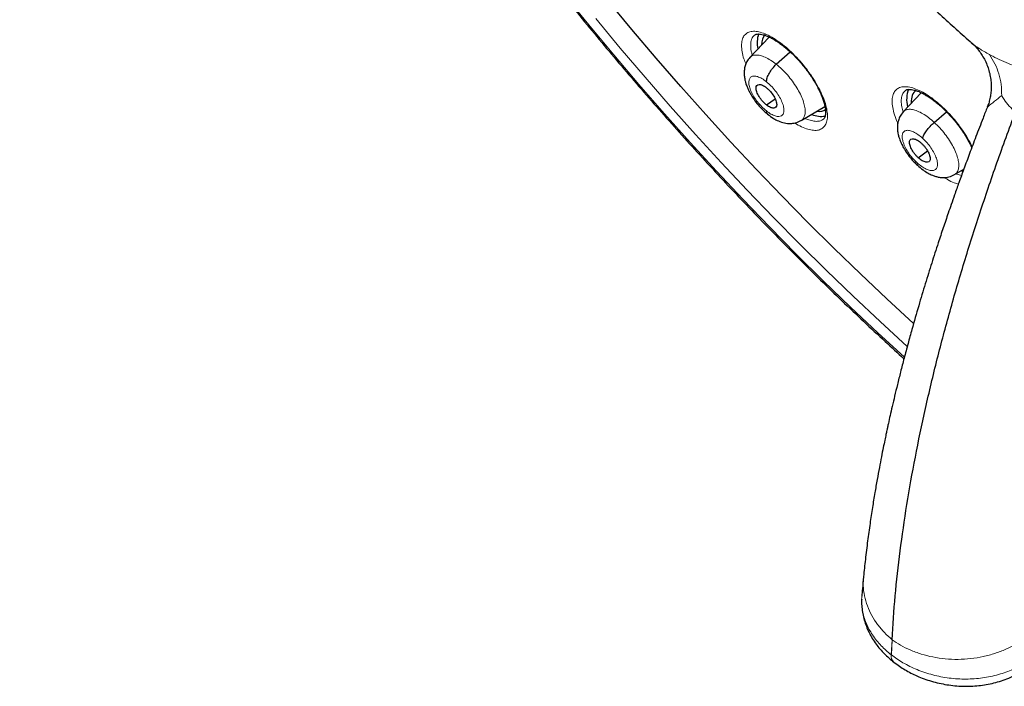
# Model space of a CAD drawing. Header units: millimetres. Extents: x 8 to 2314, y 12 to 2305.
# Tile 100 of 156: x 2105 to 2136, y 848 to 869. Entities that reach past the tile are written whole.
import ezdxf

# ---------------------------------------------------------------- set-up
doc = ezdxf.new("R2010")
doc.units = ezdxf.units.MM

msp = doc.modelspace()

# ---------------------------------------------------------------- linework, layer by layer
at = {"color": 7, "linetype": 'Continuous', "lineweight": 30}
for p, q in [((2128.403, 868.064), (2127.8, 867.426)), ((2128.624, 867.21), (2129.055, 867.601)), ((2133.157, 866.324), (2132.592, 865.726)), ((2128.315, 865.941), (2128.586, 866.13)), ((2129.399, 865.451), (2130.142, 865.895)), ((2133.563, 865.395), (2133.945, 865.728)), ((2133.061, 864.291), (2133.351, 864.503)), ((2134.2, 863.761), (2134.486, 863.933)), ((2134.41, 863.878), (2134.463, 863.86)), ((2132.302, 848.519), (2132.297, 848.523))]:
    msp.add_line(p, q, dxfattribs=at)
at = {"color": 252, "linetype": 'Continuous', "lineweight": 0}
for p, q in [((2132.216, 848.754), (2132.242, 849.225)), ((2132.224, 848.748), (2132.242, 849.225)), ((2132.22, 848.746), (2132.216, 848.754)), ((2132.22, 848.746), (2132.223, 848.748))]:
    msp.add_line(p, q, dxfattribs=at)
at = {"color": 252, "linetype": 'Continuous', "lineweight": 0, "flags": 128}
for points in [[(2121.997, 869.388), (2122.764, 868.443), (2123.542, 867.506), (2124.331, 866.581), (2125.129, 865.666), (2125.936, 864.763), (2126.752, 863.872), (2127.577, 862.994), (2128.408, 862.129), (2129.247, 861.279), (2130.092, 860.443), (2130.943, 859.623), (2131.799, 858.818), (2132.63, 858.057)], [(2132.719, 858.392), (2132.718, 858.393), (2131.871, 859.168), (2131.028, 859.96), (2130.191, 860.768), (2129.359, 861.59), (2128.534, 862.427), (2127.715, 863.278), (2126.904, 864.142), (2126.101, 865.018), (2125.307, 865.907), (2124.521, 866.807), (2123.745, 867.718), (2122.98, 868.64)]]:
    msp.add_lwpolyline(points, dxfattribs=at)
at = {"color": 7, "linetype": 'Continuous', "lineweight": 30, "flags": 128}
msp.add_lwpolyline([(2132.917, 859.107), (2132.913, 859.11), (2132.081, 859.876), (2131.254, 860.656), (2130.432, 861.453), (2129.615, 862.263), (2128.805, 863.088), (2128.002, 863.926), (2127.206, 864.778), (2126.418, 865.641), (2125.639, 866.517), (2124.868, 867.403), (2124.107, 868.3), (2123.356, 869.207)], dxfattribs=at)
at = {"color": 7, "linetype": 'Continuous', "lineweight": 30}
for centre, radius, start, end in [((2128.856, 867.888), 0.83, 160.7433, 193.3816), ((2133.551, 866.112), 0.851, 157.9085, 195.4617), ((2130.031, 866.341), 0.758, 247.1778, 279.6428)]:
    msp.add_arc(centre, radius, start, end, dxfattribs=at)
at = {"color": 252, "linetype": 'Continuous', "lineweight": 0}
for centre, radius, start, end in [((2186.911, 802.41), 81.848, 128.75613, 129.16093), ((2132.473, 848.709), 0.256, 171.8519, 226.568)]:
    msp.add_arc(centre, radius, start, end, dxfattribs=at)
at = {"color": 7, "linetype": 'Continuous', "lineweight": 30}
for centre, major_axis, ratio, start_param, end_param in [((2129.253, 866.996), (-0.943, 1.18), 0.459927, 0.079591, 0.512359), ((2133.923, 865.222), (-0.937, 1.173), 0.458667, 0.00001, 0.541276), ((2129.253, 866.996), (-0.943, 1.18), 0.459927, 2.730239, 3.083356)]:
    msp.add_ellipse(centre, major_axis=major_axis, ratio=ratio, start_param=start_param, end_param=end_param, dxfattribs=at)
for points, knots in [([(2109.014, 919.138), (2108.938, 919.069), (2108.753, 918.898), (2108.472, 918.608), (2108.169, 918.272), (2107.88, 917.921), (2107.604, 917.555), (2107.341, 917.174), (2107.091, 916.779), (2106.854, 916.369), (2106.631, 915.946), (2106.421, 915.508), (2106.226, 915.057), (2106.044, 914.591), (2105.876, 914.113), (2105.722, 913.621), (2105.582, 913.116), (2105.456, 912.598), (2105.344, 912.068), (2105.247, 911.526), (2105.165, 910.971), (2105.096, 910.405), (2105.042, 909.827), (2105.003, 909.238), (2104.978, 908.638), (2104.967, 908.028), (2104.971, 907.407), (2104.989, 906.776), (2105.022, 906.135), (2105.069, 905.484), (2105.13, 904.824), (2105.206, 904.155), (2105.295, 903.478), (2105.399, 902.792), (2105.518, 902.098), (2105.65, 901.396), (2105.796, 900.686), (2105.956, 899.969), (2106.13, 899.245), (2106.318, 898.515), (2106.519, 897.778), (2106.734, 897.035), (2106.962, 896.286), (2107.204, 895.531), (2107.459, 894.772), (2107.728, 894.007), (2108.009, 893.239), (2108.303, 892.465), (2108.61, 891.688), (2108.929, 890.908), (2109.261, 890.124), (2109.606, 889.337), (2109.963, 888.547), (2110.331, 887.756), (2110.712, 886.962), (2111.104, 886.166), (2111.508, 885.37), (2111.924, 884.572), (2112.35, 883.773), (2112.788, 882.975), (2113.237, 882.176), (2113.696, 881.377), (2114.166, 880.579), (2114.646, 879.783), (2115.136, 878.987), (2115.636, 878.193), (2116.145, 877.401), (2116.665, 876.611), (2117.193, 875.824), (2117.73, 875.04), (2118.277, 874.259), (2118.831, 873.482), (2119.395, 872.709), (2119.966, 871.94), (2120.545, 871.175), (2121.132, 870.416), (2121.726, 869.661), (2122.327, 868.912), (2122.935, 868.169), (2123.55, 867.432), (2124.171, 866.702), (2124.799, 865.978), (2125.432, 865.261), (2126.071, 864.552), (2126.715, 863.85), (2127.364, 863.156), (2128.018, 862.47), (2128.676, 861.793), (2129.339, 861.125), (2130.006, 860.466), (2130.676, 859.816), (2131.35, 859.175), (2131.997, 858.572), (2132.42, 858.188), (2132.617, 858.009)], [0, 0, 0, 0, 0.007369, 0.018101, 0.02884, 0.039586, 0.050343, 0.061113, 0.071897, 0.082697, 0.093512, 0.104343, 0.115191, 0.126054, 0.136933, 0.147825, 0.15873, 0.169647, 0.180574, 0.19151, 0.202454, 0.213405, 0.224361, 0.235322, 0.246287, 0.257254, 0.268224, 0.279194, 0.290166, 0.301138, 0.31211, 0.323081, 0.334052, 0.345021, 0.355989, 0.366957, 0.377922, 0.388887, 0.39985, 0.410811, 0.421771, 0.432729, 0.443686, 0.454641, 0.465595, 0.476547, 0.487498, 0.498447, 0.509396, 0.520343, 0.531289, 0.542233, 0.553177, 0.564119, 0.575061, 0.586001, 0.596941, 0.60788, 0.618818, 0.629755, 0.640691, 0.651627, 0.662562, 0.673497, 0.684431, 0.695365, 0.706298, 0.71723, 0.728163, 0.739095, 0.750026, 0.760958, 0.771889, 0.78282, 0.793751, 0.804682, 0.815613, 0.826543, 0.837474, 0.848405, 0.859336, 0.870267, 0.881198, 0.892129, 0.903061, 0.913992, 0.924924, 0.935857, 0.94679, 0.957723, 0.968656, 0.979591, 0.990525, 1, 1, 1, 1]), ([(2132.477, 915.578), (2132.593, 915.51), (2132.931, 915.314), (2133.493, 914.978), (2134.163, 914.567), (2134.834, 914.141), (2135.507, 913.702), (2136.182, 913.249), (2136.858, 912.783), (2137.535, 912.304), (2138.213, 911.812), (2138.891, 911.307), (2139.569, 910.791), (2140.247, 910.261), (2140.924, 909.72), (2141.601, 909.167), (2142.276, 908.603), (2142.949, 908.028), (2143.621, 907.441), (2144.291, 906.844), (2144.959, 906.236), (2145.624, 905.618), (2146.286, 904.99), (2146.944, 904.353), (2147.599, 903.706), (2148.251, 903.05), (2148.898, 902.385), (2149.541, 901.711), (2150.179, 901.03), (2150.812, 900.34), (2151.44, 899.643), (2152.063, 898.938), (2152.68, 898.227), (2153.29, 897.508), (2153.895, 896.784), (2154.492, 896.053), (2155.083, 895.316), (2155.667, 894.574), (2156.244, 893.827), (2156.813, 893.075), (2157.374, 892.319), (2157.927, 891.558), (2158.471, 890.794), (2159.007, 890.026), (2159.534, 889.255), (2160.053, 888.481), (2160.562, 887.705), (2161.061, 886.927), (2161.551, 886.147), (2162.031, 885.365), (2162.5, 884.583), (2162.96, 883.799), (2163.408, 883.016), (2163.846, 882.232), (2164.274, 881.448), (2164.69, 880.665), (2165.095, 879.884), (2165.488, 879.103), (2165.87, 878.324), (2166.24, 877.547), (2166.598, 876.773), (2166.943, 876.001), (2167.277, 875.232), (2167.598, 874.467), (2167.907, 873.705), (2168.203, 872.948), (2168.486, 872.195), (2168.757, 871.446), (2169.014, 870.703), (2169.259, 869.965), (2169.49, 869.233), (2169.707, 868.507), (2169.912, 867.787), (2170.103, 867.074), (2170.28, 866.368), (2170.444, 865.669), (2170.594, 864.978), (2170.73, 864.295), (2170.853, 863.62), (2170.962, 862.954), (2171.057, 862.296), (2171.138, 861.648), (2171.205, 861.009), (2171.258, 860.38), (2171.297, 859.761), (2171.323, 859.152), (2171.335, 858.553), (2171.332, 857.965), (2171.316, 857.389), (2171.286, 856.823), (2171.243, 856.269), (2171.185, 855.727), (2171.114, 855.197), (2171.03, 854.679), (2170.931, 854.173), (2170.819, 853.68), (2170.694, 853.199), (2170.555, 852.731), (2170.403, 852.276), (2170.237, 851.835), (2170.059, 851.406), (2169.867, 850.991), (2169.661, 850.59), (2169.443, 850.203), (2169.211, 849.829), (2168.967, 849.469), (2168.709, 849.123), (2168.438, 848.792), (2168.155, 848.475), (2167.857, 848.174), (2167.646, 847.972), (2167.53, 847.875), (2167.522, 847.868)], [0, 0, 0, 0, 0.004838, 0.014026, 0.023215, 0.032405, 0.041597, 0.050789, 0.059983, 0.069178, 0.078374, 0.087571, 0.096768, 0.105967, 0.115167, 0.124367, 0.133568, 0.14277, 0.151973, 0.161176, 0.17038, 0.179584, 0.188789, 0.197994, 0.2072, 0.216407, 0.225613, 0.23482, 0.244028, 0.253235, 0.262443, 0.271651, 0.280859, 0.290068, 0.299276, 0.308484, 0.317693, 0.326902, 0.33611, 0.345319, 0.354527, 0.363735, 0.372943, 0.382151, 0.391359, 0.400566, 0.409773, 0.41898, 0.428186, 0.437392, 0.446598, 0.455803, 0.465007, 0.474211, 0.483414, 0.492617, 0.501819, 0.51102, 0.520221, 0.52942, 0.538619, 0.547817, 0.557014, 0.56621, 0.575405, 0.584599, 0.593791, 0.602983, 0.612173, 0.621362, 0.63055, 0.639736, 0.648921, 0.658105, 0.667287, 0.676468, 0.685647, 0.694825, 0.704002, 0.713177, 0.722351, 0.731523, 0.740695, 0.749866, 0.759036, 0.768205, 0.777375, 0.786544, 0.795714, 0.804885, 0.814057, 0.823231, 0.832408, 0.841589, 0.850774, 0.859966, 0.869163, 0.878369, 0.887585, 0.896811, 0.906049, 0.9153, 0.924566, 0.933848, 0.943146, 0.952461, 0.961792, 0.97114, 0.980503, 0.989879, 0.999266, 1, 1, 1, 1]), ([(2121.977, 901.956), (2121.973, 901.953), (2121.878, 901.878), (2121.702, 901.717), (2121.451, 901.471), (2121.214, 901.209), (2120.991, 900.932), (2120.78, 900.642), (2120.583, 900.337), (2120.4, 900.017), (2120.23, 899.683), (2120.074, 899.336), (2119.933, 898.974), (2119.805, 898.599), (2119.693, 898.21), (2119.595, 897.808), (2119.513, 897.393), (2119.445, 896.966), (2119.393, 896.528), (2119.356, 896.078), (2119.335, 895.617), (2119.329, 895.146), (2119.338, 894.665), (2119.362, 894.175), (2119.402, 893.675), (2119.456, 893.168), (2119.526, 892.653), (2119.61, 892.13), (2119.709, 891.6), (2119.822, 891.063), (2119.949, 890.521), (2120.09, 889.972), (2120.245, 889.418), (2120.414, 888.859), (2120.597, 888.295), (2120.793, 887.727), (2121.002, 887.155), (2121.224, 886.579), (2121.459, 886.001), (2121.706, 885.419), (2121.966, 884.836), (2122.237, 884.251), (2122.521, 883.664), (2122.816, 883.076), (2123.123, 882.487), (2123.441, 881.899), (2123.77, 881.31), (2124.11, 880.723), (2124.46, 880.136), (2124.82, 879.551), (2125.19, 878.968), (2125.569, 878.387), (2125.958, 877.81), (2126.356, 877.235), (2126.763, 876.664), (2127.177, 876.097), (2127.6, 875.535), (2128.031, 874.977), (2128.469, 874.425), (2128.914, 873.879), (2129.366, 873.339), (2129.825, 872.805), (2130.289, 872.279), (2130.759, 871.76), (2131.235, 871.248), (2131.715, 870.745), (2132.201, 870.251), (2132.69, 869.765), (2133.184, 869.289), (2133.681, 868.822), (2134.181, 868.366), (2134.528, 868.055), (2134.708, 867.9), (2134.72, 867.89)], [0, 0, 0, 0, 0.000532, 0.014049, 0.027568, 0.041108, 0.054688, 0.068325, 0.082033, 0.095826, 0.109712, 0.123698, 0.137787, 0.151976, 0.166264, 0.180643, 0.195104, 0.209638, 0.224234, 0.238881, 0.253568, 0.268286, 0.283025, 0.297779, 0.312541, 0.327306, 0.342068, 0.356824, 0.371572, 0.386311, 0.401039, 0.415755, 0.43046, 0.445153, 0.459834, 0.474504, 0.489162, 0.503809, 0.518447, 0.533074, 0.547692, 0.562301, 0.576902, 0.591495, 0.606082, 0.620661, 0.635235, 0.649803, 0.664367, 0.678925, 0.69348, 0.708031, 0.722579, 0.737125, 0.751668, 0.766209, 0.780749, 0.795289, 0.809827, 0.824366, 0.838905, 0.853444, 0.867985, 0.882527, 0.89707, 0.911616, 0.926165, 0.940717, 0.955273, 0.969832, 0.984397, 0.998966, 1, 1, 1, 1]), ([(2127.946, 868.126), (2127.955, 868.132), (2127.972, 868.144), (2128.011, 868.155), (2128.063, 868.16), (2128.131, 868.155), (2128.214, 868.138), (2128.307, 868.107), (2128.412, 868.062), (2128.524, 868.004), (2128.642, 867.931), (2128.766, 867.844), (2128.893, 867.745), (2129.022, 867.635), (2129.15, 867.514), (2129.276, 867.384), (2129.399, 867.246), (2129.517, 867.102), (2129.628, 866.955), (2129.732, 866.805), (2129.826, 866.655), (2129.91, 866.506), (2129.983, 866.361), (2130.044, 866.221), (2130.093, 866.088), (2130.129, 865.965), (2130.153, 865.854), (2130.164, 865.755), (2130.165, 865.67), (2130.156, 865.604), (2130.141, 865.553), (2130.121, 865.518), (2130.109, 865.501), (2130.099, 865.495), (2130.098, 865.495)], [0, 0, 0, 0, 0.0372304, 0.0684012, 0.0976709, 0.1287974, 0.159858, 0.1910724, 0.2220202, 0.2534516, 0.2854476, 0.3175656, 0.3497907, 0.3825187, 0.4152171, 0.4479045, 0.480946, 0.5139731, 0.546932, 0.5797793, 0.6124379, 0.6453959, 0.6780665, 0.7102505, 0.7427345, 0.774878, 0.8061171, 0.8374249, 0.8686607, 0.8989843, 0.9291623, 0.9615672, 0.9962984, 1, 1, 1, 1]), ([(2134.72, 867.887), (2134.737, 867.873), (2134.795, 867.824), (2134.889, 867.724), (2134.995, 867.591), (2135.092, 867.444), (2135.176, 867.283), (2135.247, 867.107), (2135.299, 866.924), (2135.331, 866.741), (2135.345, 866.561), (2135.341, 866.386), (2135.321, 866.219), (2135.287, 866.064), (2135.253, 865.948), (2135.229, 865.889), (2135.222, 865.873)], [0, 0, 0, 0, 0.029837, 0.107752, 0.186749, 0.260828, 0.341718, 0.426719, 0.510224, 0.592112, 0.672351, 0.750853, 0.827422, 0.901722, 0.97326, 1, 1, 1, 1]), ([(2127.798, 867.424), (2127.764, 867.383), (2127.7, 867.304), (2127.648, 867.168), (2127.623, 867.04), (2127.618, 866.916), (2127.628, 866.802), (2127.649, 866.697), (2127.673, 866.609), (2127.703, 866.522), (2127.747, 866.418), (2127.812, 866.29), (2127.905, 866.14), (2128.022, 865.98), (2128.144, 865.841), (2128.258, 865.731), (2128.32, 865.68), (2128.352, 865.654)], [0, 0, 0, 0, 0.084689, 0.160201, 0.226584, 0.284098, 0.348035, 0.401108, 0.445079, 0.481993, 0.535712, 0.614477, 0.689902, 0.779273, 0.882453, 0.93937, 1, 1, 1, 1]), ([(2128.316, 866.667), (2128.32, 866.707), (2128.33, 866.786), (2128.402, 866.935), (2128.501, 867.086), (2128.583, 867.169), (2128.624, 867.21)], [0, 0, 0, 0, 0.2513925, 0.5008681, 0.7498695, 1, 1, 1, 1]), ([(2128.315, 865.941), (2128.293, 865.959), (2128.251, 865.995), (2128.171, 866.081), (2128.082, 866.202), (2128.009, 866.349), (2127.985, 866.474), (2128.009, 866.559), (2128.082, 866.589), (2128.171, 866.568), (2128.252, 866.527), (2128.294, 866.495), (2128.315, 866.479)], [0, 0, 0, 0, 0.062834, 0.125528, 0.250811, 0.375513, 0.49999, 0.624478, 0.749188, 0.87447, 0.937164, 1, 1, 1, 1]), ([(2128.315, 866.479), (2128.336, 866.461), (2128.379, 866.426), (2128.459, 866.339), (2128.548, 866.218), (2128.621, 866.071), (2128.645, 865.947), (2128.621, 865.861), (2128.548, 865.831), (2128.459, 865.852), (2128.378, 865.894), (2128.336, 865.925), (2128.315, 865.941)], [0, 0, 0, 0, 0.062834, 0.125528, 0.250809, 0.375512, 0.499989, 0.624476, 0.749187, 0.874469, 0.937164, 1, 1, 1, 1]), ([(2132.659, 866.392), (2132.669, 866.399), (2132.687, 866.412), (2132.728, 866.424), (2132.783, 866.43), (2132.853, 866.425), (2132.938, 866.409), (2133.033, 866.378), (2133.139, 866.334), (2133.253, 866.276), (2133.373, 866.204), (2133.499, 866.118), (2133.627, 866.02), (2133.757, 865.91), (2133.886, 865.79), (2134.013, 865.66), (2134.137, 865.523), (2134.256, 865.38), (2134.367, 865.233), (2134.471, 865.084), (2134.565, 864.934), (2134.649, 864.786), (2134.706, 864.676), (2134.731, 864.618), (2134.736, 864.606)], [0, 0, 0, 0, 0.053686, 0.099286, 0.14216, 0.187762, 0.233204, 0.278792, 0.323926, 0.369775, 0.416382, 0.463096, 0.510067, 0.55771, 0.605292, 0.652864, 0.700975, 0.749048, 0.796991, 0.844769, 0.89237, 0.940363, 0.987861, 1, 1, 1, 1]), ([(2128.314, 865.753), (2128.317, 865.718), (2128.32, 865.673), (2128.349, 865.659), (2128.356, 865.655)], [0, 0, 0, 0, 0.779725, 1, 1, 1, 1]), ([(2135.223, 865.872), (2135.178, 865.758), (2135.056, 865.449), (2134.87, 864.965), (2134.671, 864.434), (2134.494, 863.955), (2134.338, 863.525), (2134.206, 863.154), (2134.096, 862.838), (2134.004, 862.571), (2133.921, 862.328), (2133.842, 862.096), (2133.764, 861.863), (2133.643, 861.496), (2133.481, 860.991), (2133.276, 860.335), (2133.069, 859.643), (2132.89, 859.02), (2132.74, 858.473), (2132.622, 858.03), (2132.511, 857.603), (2132.413, 857.208), (2132.326, 856.849), (2132.25, 856.526), (2132.185, 856.242), (2132.138, 856.029), (2132.104, 855.876), (2132.079, 855.76), (2132.05, 855.623), (2132.012, 855.442), (2131.964, 855.21), (2131.907, 854.925), (2131.844, 854.594), (2131.775, 854.22), (2131.702, 853.804), (2131.627, 853.344), (2131.551, 852.841), (2131.476, 852.298), (2131.408, 851.743), (2131.37, 851.373), (2131.352, 851.195)], [0, 0, 0, 0, 0.021232, 0.057562, 0.090875, 0.121162, 0.148415, 0.172631, 0.192163, 0.209145, 0.224184, 0.239191, 0.254307, 0.269531, 0.310855, 0.353223, 0.398938, 0.448571, 0.478524, 0.509531, 0.538977, 0.566105, 0.590912, 0.613394, 0.633384, 0.650248, 0.6583, 0.665474, 0.674689, 0.687187, 0.703801, 0.724017, 0.747833, 0.774499, 0.80459, 0.838106, 0.875047, 0.915408, 0.959182, 1, 1, 1, 1]), ([(2132.242, 849.225), (2132.272, 849.678), (2132.332, 850.582), (2132.49, 851.993), (2132.699, 853.441), (2132.963, 854.927), (2133.28, 856.447), (2133.643, 857.971), (2134.048, 859.493), (2134.492, 861.013), (2134.982, 862.558), (2135.515, 864.126), (2135.907, 865.188), (2136.103, 865.718)], [0, 0, 0, 0, 0.093412, 0.186868, 0.280295, 0.373737, 0.467128, 0.560377, 0.64822, 0.736091, 0.824087, 0.912127, 1, 1, 1, 1]), ([(2132.595, 865.722), (2132.559, 865.678), (2132.494, 865.599), (2132.441, 865.466), (2132.416, 865.355), (2132.409, 865.263), (2132.41, 865.189), (2132.416, 865.12), (2132.427, 865.053), (2132.445, 864.974), (2132.476, 864.872), (2132.528, 864.743), (2132.608, 864.587), (2132.715, 864.417), (2132.831, 864.266), (2132.942, 864.143), (2133.004, 864.085), (2133.036, 864.055)], [0, 0, 0, 0, 0.095672, 0.174027, 0.235425, 0.280694, 0.321065, 0.358676, 0.396663, 0.435236, 0.4915, 0.576974, 0.659778, 0.758142, 0.871489, 0.933809, 1, 1, 1, 1]), ([(2128.352, 865.65), (2128.413, 865.604), (2128.524, 865.521), (2128.702, 865.432), (2128.867, 865.375), (2129.057, 865.354), (2129.236, 865.376), (2129.338, 865.425), (2129.395, 865.453)], [0, 0, 0, 0, 0.186024, 0.337116, 0.521372, 0.690618, 0.827342, 1, 1, 1, 1]), ([(2133.199, 864.9), (2133.21, 864.933), (2133.233, 865.001), (2133.32, 865.135), (2133.434, 865.275), (2133.52, 865.355), (2133.563, 865.395)], [0, 0, 0, 0, 0.251684, 0.500905, 0.7493, 1, 1, 1, 1]), ([(2133.061, 864.291), (2133.04, 864.312), (2132.999, 864.352), (2132.923, 864.444), (2132.844, 864.567), (2132.788, 864.708), (2132.784, 864.818), (2132.828, 864.884), (2132.917, 864.891), (2133.015, 864.852), (2133.099, 864.798), (2133.142, 864.761), (2133.163, 864.742)], [0, 0, 0, 0, 0.062835, 0.125528, 0.250809, 0.375518, 0.500001, 0.624484, 0.749192, 0.874472, 0.937165, 1, 1, 1, 1]), ([(2133.163, 864.742), (2133.184, 864.722), (2133.225, 864.682), (2133.301, 864.589), (2133.38, 864.467), (2133.436, 864.326), (2133.44, 864.215), (2133.396, 864.149), (2133.307, 864.142), (2133.209, 864.181), (2133.125, 864.236), (2133.082, 864.273), (2133.061, 864.291)], [0, 0, 0, 0, 0.062835, 0.125528, 0.250808, 0.375517, 0.5, 0.624483, 0.749191, 0.874472, 0.937165, 1, 1, 1, 1]), ([(2133.026, 864.134), (2133.021, 864.105), (2133.015, 864.069), (2133.035, 864.06), (2133.039, 864.059)], [0, 0, 0, 0, 0.825726, 1, 1, 1, 1]), ([(2133.035, 864.055), (2133.094, 864.004), (2133.202, 863.91), (2133.36, 863.811), (2133.493, 863.746), (2133.606, 863.705), (2133.725, 863.676), (2133.866, 863.665), (2134.035, 863.682), (2134.143, 863.734), (2134.201, 863.762)], [0, 0, 0, 0, 0.163326, 0.303912, 0.420263, 0.510573, 0.598825, 0.709079, 0.842756, 1, 1, 1, 1]), ([(2131.351, 851.19), (2131.339, 851.066), (2131.32, 850.862), (2131.304, 850.661), (2131.297, 850.583)], [0, 0, 0, 0, 0.612975, 1, 1, 1, 1]), ([(2131.294, 850.486), (2131.293, 850.469), (2131.288, 850.386), (2131.298, 850.235), (2131.324, 850.036), (2131.371, 849.838), (2131.437, 849.642), (2131.521, 849.45), (2131.623, 849.263), (2131.738, 849.091), (2131.864, 848.932), (2132, 848.786), (2132.146, 848.65), (2132.248, 848.566), (2132.298, 848.525)], [0, 0, 0, 0, 0.022898, 0.111874, 0.201686, 0.292408, 0.384041, 0.476516, 0.569705, 0.663432, 0.746579, 0.8302, 0.916462, 1, 1, 1, 1]), ([(2132.303, 848.52), (2132.36, 848.479), (2132.472, 848.397), (2132.648, 848.283), (2132.831, 848.18), (2133.03, 848.086), (2133.245, 848), (2133.477, 847.924), (2133.715, 847.862), (2133.96, 847.815), (2134.208, 847.783), (2134.458, 847.767), (2134.707, 847.768), (2134.952, 847.785), (2135.193, 847.819), (2135.43, 847.87), (2135.664, 847.938), (2135.878, 848.018), (2136.068, 848.108), (2136.191, 848.175), (2136.252, 848.212), (2136.262, 848.218)], [0, 0, 0, 0, 0.051698, 0.101604, 0.150498, 0.200502, 0.256678, 0.313193, 0.370292, 0.42789, 0.485894, 0.544188, 0.602606, 0.660729, 0.71788, 0.776025, 0.834889, 0.894892, 0.943805, 0.990956, 1, 1, 1, 1])]:
    msp.add_open_spline(points, degree=3, knots=knots, dxfattribs=at)
at = {"color": 252, "linetype": 'Continuous', "lineweight": 0}
for points, knots in [([(2127.673, 867.217), (2127.651, 867.272), (2127.597, 867.408), (2127.55, 867.606), (2127.53, 867.805), (2127.551, 867.972), (2127.608, 868.103), (2127.702, 868.194), (2127.829, 868.243), (2127.986, 868.246), (2128.169, 868.207), (2128.372, 868.123), (2128.589, 868), (2128.815, 867.839), (2129.042, 867.646), (2129.264, 867.426), (2129.493, 867.166), (2129.701, 866.888), (2129.88, 866.605), (2130.019, 866.346), (2130.124, 866.096), (2130.194, 865.864), (2130.227, 865.655), (2130.222, 865.475), (2130.178, 865.33), (2130.098, 865.223), (2129.983, 865.159), (2129.837, 865.138), (2129.663, 865.161), (2129.466, 865.23), (2129.309, 865.305), (2129.217, 865.367), (2129.2, 865.378)], [0, 0, 0, 0, 0.022741, 0.057029, 0.091317, 0.125662, 0.160007, 0.194387, 0.228767, 0.263143, 0.297519, 0.331855, 0.366191, 0.400467, 0.434744, 0.468968, 0.503193, 0.54571, 0.579976, 0.614242, 0.648506, 0.68277, 0.717076, 0.751383, 0.785743, 0.820102, 0.854485, 0.888868, 0.923235, 0.957602, 0.99192, 1, 1, 1, 1]), ([(2127.949, 868.123), (2127.928, 868.105), (2127.877, 868.063), (2127.834, 867.953), (2127.818, 867.805), (2127.83, 867.653), (2127.861, 867.544), (2127.872, 867.503)], [0, 0, 0, 0, 0.170212, 0.399912, 0.629611, 0.858909, 1, 1, 1, 1]), ([(2135.29, 867.514), (2135.179, 867.577), (2135.013, 867.671), (2134.828, 867.799), (2134.753, 867.863), (2134.721, 867.891)], [0, 0, 0, 0, 0.531463, 0.799757, 1, 1, 1, 1]), ([(2127.802, 867.423), (2127.823, 867.443), (2127.87, 867.486), (2127.98, 867.507), (2128.117, 867.491), (2128.275, 867.435), (2128.446, 867.345), (2128.564, 867.255), (2128.624, 867.21)], [0, 0, 0, 0, 0.142546, 0.313966, 0.485408, 0.656909, 0.828335, 1, 1, 1, 1]), ([(2136.572, 866.98), (2136.571, 866.981), (2136.564, 866.985), (2136.556, 866.986), (2136.345, 867.058), (2136.044, 867.167), (2135.665, 867.329), (2135.446, 867.433), (2135.325, 867.496), (2135.29, 867.514)], [0, 0, 0, 0, 0.003682, 0.015022, 0.017247, 0.462378, 0.686178, 0.910436, 1, 1, 1, 1]), ([(2135.29, 867.514), (2135.35, 867.421), (2135.468, 867.234), (2135.588, 866.916), (2135.664, 866.581), (2135.67, 866.351), (2135.673, 866.236)], [0, 0, 0, 0, 0.250001, 0.500001, 0.750001, 1, 1, 1, 1]), ([(2128.624, 867.21), (2128.683, 867.16), (2128.802, 867.061), (2128.973, 866.879), (2129.13, 866.684), (2129.268, 866.479), (2129.381, 866.274), (2129.465, 866.076), (2129.515, 865.894), (2129.532, 865.733), (2129.515, 865.599), (2129.471, 865.502), (2129.418, 865.468), (2129.396, 865.454)], [0, 0, 0, 0, 0.093069, 0.186012, 0.278994, 0.371943, 0.46488, 0.557738, 0.650546, 0.743476, 0.836409, 0.929221, 1, 1, 1, 1]), ([(2128.314, 865.753), (2128.266, 865.795), (2128.171, 865.877), (2128.037, 866.032), (2127.922, 866.197), (2127.834, 866.363), (2127.778, 866.518), (2127.76, 866.653), (2127.779, 866.757), (2127.834, 866.825), (2127.923, 866.85), (2128.038, 866.831), (2128.172, 866.772), (2128.268, 866.702), (2128.316, 866.667)], [0, 0, 0, 0, 0.083335, 0.16667, 0.250005, 0.333341, 0.416668, 0.500001, 0.583332, 0.666663, 0.749997, 0.833331, 0.916665, 1, 1, 1, 1]), ([(2128.316, 866.667), (2128.363, 866.626), (2128.459, 866.543), (2128.593, 866.388), (2128.708, 866.224), (2128.796, 866.058), (2128.852, 865.902), (2128.871, 865.768), (2128.851, 865.663), (2128.796, 865.596), (2128.707, 865.57), (2128.592, 865.589), (2128.458, 865.648), (2128.362, 865.718), (2128.314, 865.753)], [0, 0, 0, 0, 0.0833363, 0.1666699, 0.2500043, 0.3333388, 0.4166701, 0.5000018, 0.5833356, 0.6666649, 0.7500019, 0.833337, 0.9166673, 1, 1, 1, 1]), ([(2132.423, 865.371), (2132.42, 865.378), (2132.374, 865.47), (2132.316, 865.637), (2132.258, 865.863), (2132.24, 866.063), (2132.26, 866.232), (2132.319, 866.366), (2132.414, 866.459), (2132.543, 866.51), (2132.702, 866.516), (2132.887, 866.48), (2133.092, 866.399), (2133.311, 866.279), (2133.539, 866.12), (2133.769, 865.93), (2133.993, 865.712), (2134.224, 865.454), (2134.434, 865.178), (2134.616, 864.895), (2134.704, 864.724), (2134.748, 864.638)], [0, 0, 0, 0, 0.004236, 0.058775, 0.113384, 0.167994, 0.222664, 0.277333, 0.332025, 0.386716, 0.441381, 0.496046, 0.550649, 0.605252, 0.659784, 0.714315, 0.768798, 0.823281, 0.891023, 0.945605, 1, 1, 1, 1]), ([(2132.662, 866.389), (2132.639, 866.37), (2132.587, 866.326), (2132.542, 866.214), (2132.525, 866.065), (2132.539, 865.898), (2132.575, 865.773), (2132.591, 865.717)], [0, 0, 0, 0, 0.165383, 0.383369, 0.601354, 0.819095, 1, 1, 1, 1]), ([(2135.673, 866.236), (2135.697, 866.193), (2135.76, 866.081), (2135.899, 865.904), (2136.036, 865.779), (2136.103, 865.718)], [0, 0, 0, 0, 0.2417198, 0.6310964, 1, 1, 1, 1]), ([(2132.595, 865.722), (2132.61, 865.739), (2132.65, 865.782), (2132.748, 865.808), (2132.881, 865.802), (2133.037, 865.754), (2133.206, 865.669), (2133.384, 865.551), (2133.503, 865.447), (2133.563, 865.395)], [0, 0, 0, 0, 0.0965407, 0.2469591, 0.3975042, 0.5480691, 0.6986871, 0.8492395, 1, 1, 1, 1]), ([(2129.522, 865.525), (2129.532, 865.52), (2129.604, 865.482), (2129.726, 865.445), (2129.881, 865.421), (2130.008, 865.437), (2130.068, 865.477), (2130.097, 865.496)], [0, 0, 0, 0, 0.035956, 0.283146, 0.530339, 0.777676, 1, 1, 1, 1]), ([(2133.563, 865.395), (2133.621, 865.339), (2133.738, 865.226), (2133.899, 865.032), (2134.043, 864.83), (2134.162, 864.625), (2134.253, 864.425), (2134.312, 864.239), (2134.335, 864.074), (2134.323, 863.935), (2134.281, 863.826), (2134.226, 863.783), (2134.199, 863.762)], [0, 0, 0, 0, 0.100495, 0.200852, 0.301252, 0.401617, 0.501969, 0.602237, 0.702452, 0.802798, 0.903145, 1, 1, 1, 1]), ([(2133.026, 864.134), (2132.979, 864.18), (2132.885, 864.273), (2132.76, 864.435), (2132.66, 864.602), (2132.591, 864.762), (2132.557, 864.906), (2132.561, 865.024), (2132.602, 865.107), (2132.678, 865.149), (2132.784, 865.149), (2132.912, 865.105), (2133.054, 865.023), (2133.15, 864.941), (2133.199, 864.9)], [0, 0, 0, 0, 0.083333, 0.166663, 0.249997, 0.333332, 0.416664, 0.499997, 0.583327, 0.666661, 0.749995, 0.83333, 0.916664, 1, 1, 1, 1]), ([(2133.199, 864.9), (2133.246, 864.853), (2133.34, 864.761), (2133.464, 864.598), (2133.564, 864.432), (2133.634, 864.271), (2133.668, 864.128), (2133.664, 864.01), (2133.623, 863.927), (2133.546, 863.885), (2133.441, 863.885), (2133.312, 863.928), (2133.17, 864.011), (2133.074, 864.093), (2133.026, 864.134)], [0, 0, 0, 0, 0.083335, 0.166669, 0.250002, 0.333336, 0.416669, 0.499998, 0.58333, 0.666661, 0.749995, 0.833329, 0.916665, 1, 1, 1, 1]), ([(2134.317, 863.464), (2134.275, 863.477), (2134.169, 863.508), (2134.019, 863.581), (2133.912, 863.651), (2133.88, 863.672)], [0, 0, 0, 0, 0.312423, 0.7947, 1, 1, 1, 1]), ([(2134.251, 863.792), (2134.258, 863.788), (2134.266, 863.784), (2134.322, 863.761), (2134.369, 863.748), (2134.415, 863.735)], [0, 0, 0, 0, 0.121096, 0.128039, 1, 1, 1, 1]), ([(2131.355, 851.195), (2131.348, 851.103), (2131.333, 850.903), (2131.375, 850.595), (2131.466, 850.278), (2131.605, 849.977), (2131.785, 849.698), (2131.996, 849.445), (2132.161, 849.298), (2132.242, 849.225)], [0, 0, 0, 0, 0.129999, 0.282326, 0.433291, 0.581604, 0.72611, 0.865831, 1, 1, 1, 1]), ([(2132.216, 848.754), (2132.216, 848.754), (2132.16, 848.798), (2132.052, 848.889), (2131.899, 849.038), (2131.757, 849.199), (2131.629, 849.374), (2131.519, 849.558), (2131.429, 849.748), (2131.362, 849.941), (2131.315, 850.137), (2131.292, 850.337), (2131.287, 850.486), (2131.297, 850.568), (2131.299, 850.583)], [0, 0, 0, 0, 0.000023, 0.089301, 0.17913, 0.276174, 0.373923, 0.473891, 0.574622, 0.67332, 0.772742, 0.874445, 0.976932, 1, 1, 1, 1]), ([(2136.37, 849.258), (2136.283, 849.198), (2136.105, 849.075), (2135.798, 848.92), (2135.46, 848.789), (2135.092, 848.69), (2134.705, 848.627), (2134.307, 848.603), (2133.908, 848.62), (2133.521, 848.677), (2133.153, 848.77), (2132.814, 848.896), (2132.508, 849.046), (2132.33, 849.166), (2132.242, 849.225)], [0, 0, 0, 0, 0.077108, 0.157408, 0.240457, 0.325694, 0.412456, 0.5, 0.587545, 0.674306, 0.759544, 0.842593, 0.922892, 1, 1, 1, 1]), ([(2132.223, 848.748), (2132.223, 848.748), (2132.28, 848.705), (2132.396, 848.62), (2132.589, 848.5), (2132.798, 848.388), (2133.026, 848.285), (2133.266, 848.196), (2133.515, 848.122), (2133.769, 848.065), (2134.028, 848.023), (2134.293, 847.998), (2134.557, 847.99), (2134.817, 848), (2135.073, 848.026), (2135.327, 848.07), (2135.572, 848.131), (2135.806, 848.208), (2136.029, 848.299), (2136.242, 848.407), (2136.375, 848.489), (2136.439, 848.533), (2136.439, 848.533)], [0, 0, 0, 0, 0.000013, 0.050112, 0.100521, 0.155175, 0.20983, 0.265928, 0.322454, 0.377839, 0.433631, 0.490703, 0.548214, 0.603726, 0.659637, 0.716809, 0.774415, 0.829786, 0.885549, 0.942553, 0.999987, 1, 1, 1, 1])]:
    msp.add_open_spline(points, degree=3, knots=knots, dxfattribs=at)

doc.saveas('drawing.dxf')
